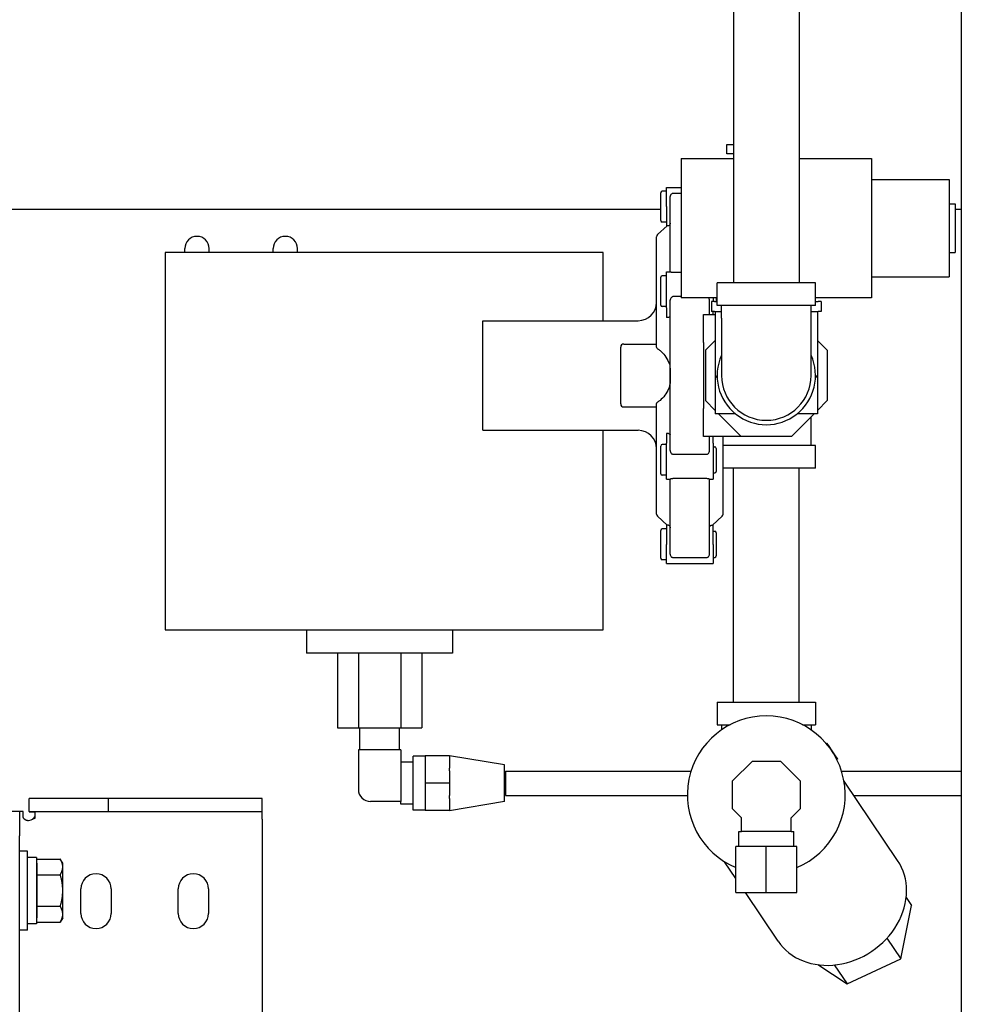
# Model space of a CAD drawing. Header units: inches. Extents: x 12 to 564, y 10 to 374.
# Tile 15 of 158: x 57.85 to 67.52, y 100.97 to 111.08. Entities that reach past the tile are written whole.
import ezdxf

# ---------------------------------------------------------------- set-up
doc = ezdxf.new("R2010")
doc.units = ezdxf.units.IN
doc.header["$LTSCALE"] = 16
doc.header["$MEASUREMENT"] = 0
doc.layers.add('Visible (ANSI)', color=7, linetype='Continuous', lineweight=30)

msp = doc.modelspace()

# ---------------------------------------------------------------- linework, layer by layer
at = {"layer": 'Visible (ANSI)'}
for p, q in [((67.516, 115.009), (67.516, 100.509)), ((65.177, 111.783), (65.177, 108.376)), ((65.852, 111.783), (65.852, 108.376)), ((65.108, 109.797), (65.177, 109.797)), ((65.108, 109.702), (65.108, 109.797)), ((64.639, 109.656), (65.177, 109.656)), ((64.639, 109.656), (64.639, 108.223)), ((65.177, 109.702), (65.108, 109.702)), ((65.852, 109.656), (66.594, 109.656)), ((66.594, 109.656), (66.594, 108.223)), ((66.594, 109.439), (67.391, 109.439)), ((67.391, 109.439), (67.391, 108.439)), ((64.431, 109.017), (64.431, 109.303)), ((64.49, 109.318), (64.446, 109.318)), ((64.49, 109.16), (64.49, 109.358)), ((64.49, 109.358), (64.639, 109.358)), ((64.527, 108.491), (64.527, 109.263)), ((64.639, 109.296), (64.558, 109.296)), ((64.431, 109.131), (56.72, 109.131)), ((64.49, 109.16), (64.49, 108.962)), ((67.391, 109.189), (67.454, 109.189)), ((67.454, 109.189), (67.454, 108.689)), ((67.516, 109.131), (67.454, 109.131)), ((64.49, 109.002), (64.446, 109.002)), ((64.397, 108.873), (64.497, 108.962)), ((64.511, 108.962), (64.49, 108.962)), ((64.517, 108.968), (64.511, 108.962)), ((64.387, 107.716), (64.387, 108.85)), ((59.543, 108.688), (59.543, 108.73)), ((59.793, 108.688), (59.793, 108.73)), ((60.45, 108.688), (60.45, 108.73)), ((60.7, 108.688), (60.7, 108.73)), ((63.84, 108.688), (59.34, 108.688)), ((59.34, 108.688), (59.34, 104.813)), ((63.84, 107.989), (63.84, 108.688)), ((67.391, 108.689), (67.454, 108.689)), ((64.49, 108.122), (64.49, 108.491)), ((64.49, 108.491), (64.527, 108.491)), ((64.431, 108.15), (64.431, 108.436)), ((64.49, 108.451), (64.446, 108.451)), ((64.558, 108.486), (64.639, 108.486)), ((66.594, 108.439), (67.391, 108.439)), ((66.019, 108.376), (65.009, 108.376)), ((65.009, 108.146), (65.009, 108.376)), ((66.019, 108.146), (66.019, 108.376)), ((64.527, 106.655), (64.527, 108.198)), ((64.639, 108.236), (64.558, 108.236)), ((65.009, 108.223), (64.639, 108.223)), ((64.931, 108.051), (64.931, 108.198)), ((64.952, 108.187), (64.952, 108.082)), ((64.983, 108.187), (64.952, 108.187)), ((64.968, 108.223), (64.968, 108.187)), ((64.983, 108.187), (65.009, 108.187)), ((64.999, 108.223), (64.999, 108.187)), ((66.594, 108.223), (66.019, 108.223)), ((66.019, 108.187), (66.046, 108.187)), ((66.077, 108.187), (66.046, 108.187)), ((66.077, 108.187), (66.077, 108.082)), ((64.49, 108.135), (64.446, 108.135)), ((64.49, 108.122), (64.49, 108.023)), ((66.019, 108.146), (65.009, 108.146)), ((65.054, 108.016), (65.054, 108.146)), ((65.974, 108.016), (65.974, 108.146)), ((62.604, 106.863), (62.604, 107.989)), ((62.604, 107.989), (64.199, 107.989)), ((64.511, 108.023), (64.49, 108.023)), ((64.517, 108.026), (64.511, 108.023)), ((64.869, 107.766), (64.869, 108.051)), ((64.869, 108.051), (64.989, 108.051)), ((64.983, 108.082), (64.952, 108.082)), ((64.968, 108.051), (64.968, 108.082)), ((64.983, 108.082), (65.054, 108.082)), ((64.989, 108.082), (64.989, 107.426)), ((65.054, 108.016), (65.054, 107.426)), ((65.974, 108.082), (66.046, 108.082)), ((65.974, 107.426), (65.974, 108.016)), ((66.04, 108.082), (66.04, 107.426)), ((66.077, 108.082), (66.046, 108.082)), ((64.989, 107.785), (64.889, 107.685)), ((66.04, 107.785), (66.139, 107.685)), ((64.019, 107.134), (64.019, 107.718)), ((64.05, 107.749), (64.387, 107.749)), ((64.869, 107.766), (64.869, 107.087)), ((64.889, 107.685), (64.889, 107.168)), ((66.139, 107.685), (66.139, 107.168)), ((64.989, 107.426), (65.01, 107.403)), ((64.989, 107.426), (64.989, 107.033)), ((66.019, 107.403), (66.04, 107.426)), ((66.04, 107.426), (66.04, 107.033)), ((64.05, 107.103), (64.387, 107.103)), ((64.387, 106.003), (64.387, 107.137)), ((64.869, 106.801), (64.869, 107.087)), ((64.889, 107.168), (64.989, 107.068)), ((66.139, 107.168), (66.04, 107.068)), ((65.197, 107.033), (64.989, 107.033)), ((65.023, 107.033), (65.255, 106.801)), ((66.005, 107.033), (65.773, 106.801)), ((66.04, 107.033), (65.831, 107.033)), ((65.974, 106.836), (65.974, 107.003)), ((62.604, 106.863), (64.199, 106.863)), ((63.84, 104.813), (63.84, 106.863)), ((64.511, 106.83), (64.49, 106.83)), ((64.49, 106.83), (64.49, 106.731)), ((64.511, 106.83), (64.517, 106.827)), ((65.255, 106.801), (64.869, 106.801)), ((64.931, 106.655), (64.931, 106.801)), ((64.968, 106.731), (64.968, 106.801)), ((65.071, 106.003), (65.071, 106.801)), ((65.773, 106.801), (65.255, 106.801)), ((65.974, 106.706), (65.974, 106.836)), ((64.431, 106.416), (64.431, 106.702)), ((64.49, 106.717), (64.446, 106.717)), ((64.49, 106.361), (64.49, 106.731)), ((64.968, 106.731), (64.968, 106.361)), ((64.968, 106.693), (64.984, 106.693)), ((64.999, 106.678), (64.999, 106.44)), ((66.019, 106.706), (65.071, 106.706)), ((66.019, 106.476), (66.019, 106.706)), ((64.558, 106.617), (64.9, 106.617)), ((66.019, 106.476), (65.071, 106.476)), ((65.177, 104.07), (65.177, 106.476)), ((65.852, 104.07), (65.852, 106.476)), ((64.49, 106.401), (64.446, 106.401)), ((64.968, 106.425), (64.984, 106.425)), ((64.49, 106.361), (64.527, 106.361)), ((64.527, 105.59), (64.527, 106.362)), ((64.9, 106.367), (64.558, 106.367)), ((64.931, 105.59), (64.931, 106.362)), ((64.931, 106.361), (64.968, 106.361)), ((64.397, 105.98), (64.497, 105.89)), ((65.061, 105.98), (64.961, 105.89)), ((64.511, 105.89), (64.49, 105.89)), ((64.49, 105.89), (64.49, 105.692)), ((64.511, 105.89), (64.517, 105.885)), ((64.941, 105.885), (64.947, 105.89)), ((64.947, 105.89), (64.968, 105.89)), ((64.968, 105.692), (64.968, 105.89)), ((64.431, 105.549), (64.431, 105.835)), ((64.49, 105.85), (64.446, 105.85)), ((64.968, 105.826), (64.984, 105.826)), ((64.999, 105.811), (64.999, 105.573)), ((64.49, 105.494), (64.49, 105.692)), ((64.968, 105.692), (64.968, 105.494)), ((64.968, 105.558), (64.984, 105.558)), ((64.49, 105.534), (64.446, 105.534)), ((64.49, 105.494), (64.968, 105.494)), ((64.558, 105.557), (64.9, 105.557)), ((59.34, 104.813), (63.84, 104.813)), ((60.793, 104.813), (60.793, 104.574)), ((62.293, 104.813), (62.293, 104.574)), ((62.293, 104.574), (60.793, 104.574)), ((61.11, 104.574), (61.11, 103.809)), ((61.327, 104.574), (61.327, 103.809)), ((61.76, 104.574), (61.76, 103.809)), ((61.976, 104.574), (61.976, 103.809)), ((65.009, 104.07), (66.019, 104.07)), ((65.009, 104.07), (65.009, 103.84)), ((66.019, 104.07), (66.019, 103.84)), ((65.009, 103.84), (65.143, 103.84)), ((65.054, 103.84), (65.054, 103.787)), ((65.885, 103.84), (66.019, 103.84)), ((65.974, 103.84), (65.974, 103.787)), ((61.11, 103.809), (61.327, 103.809)), ((61.327, 103.809), (61.76, 103.809)), ((61.341, 103.583), (61.341, 103.809)), ((61.746, 103.583), (61.746, 103.809)), ((61.76, 103.809), (61.976, 103.809)), ((66.137, 103.65), (66.131, 103.646)), ((66.151, 103.63), (66.137, 103.65)), ((61.325, 103.583), (61.325, 103.177)), ((61.762, 103.583), (61.325, 103.583)), ((61.762, 103.583), (61.762, 103.052)), ((66.151, 103.63), (66.146, 103.627)), ((66.19, 103.572), (66.151, 103.63)), ((66.19, 103.572), (66.188, 103.57)), ((66.232, 103.509), (66.19, 103.572)), ((61.887, 103.456), (61.762, 103.456)), ((61.887, 102.963), (61.887, 103.516)), ((62.012, 103.516), (61.887, 103.516)), ((62.262, 103.521), (62.012, 103.521)), ((62.012, 103.521), (62.012, 103.239)), ((62.262, 103.521), (62.262, 103.394)), ((62.262, 103.521), (62.262, 103.521)), ((62.825, 103.429), (62.262, 103.521)), ((65.168, 103.264), (65.371, 103.467)), ((65.371, 103.467), (65.658, 103.467)), ((65.658, 103.467), (65.861, 103.264)), ((66.232, 103.509), (66.227, 103.505)), ((66.247, 103.488), (66.232, 103.509)), ((66.247, 103.488), (66.239, 103.483)), ((62.262, 103.365), (62.262, 103.394)), ((62.262, 103.365), (62.262, 103.239)), ((62.825, 103.05), (62.825, 103.429)), ((62.835, 103.364), (62.835, 103.114)), ((62.835, 103.364), (64.742, 103.364)), ((66.287, 103.364), (67.516, 103.364)), ((62.262, 103.239), (62.012, 103.239)), ((62.012, 103.239), (62.012, 102.958)), ((62.262, 103.239), (62.262, 103.113)), ((65.168, 102.977), (65.168, 103.264)), ((65.861, 103.264), (65.861, 102.977)), ((66.861, 102.446), (66.312, 103.261)), ((57.944, 102.948), (57.944, 103.083)), ((58.76, 103.083), (57.944, 103.083)), ((58.76, 102.948), (58.76, 103.083)), ((60.147, 103.083), (58.76, 103.083)), ((60.336, 103.083), (60.147, 103.083)), ((60.336, 102.948), (60.336, 103.083)), ((61.762, 103.052), (61.45, 103.052)), ((61.762, 103.023), (61.762, 103.052)), ((62.262, 103.084), (62.262, 103.113)), ((62.262, 103.084), (62.262, 102.958)), ((62.825, 103.05), (62.262, 102.957)), ((62.835, 103.114), (64.704, 103.114)), ((66.411, 103.114), (67.516, 103.114)), ((57.847, 102.95), (57.713, 102.95)), ((57.884, 102.95), (57.847, 102.95)), ((57.847, 102.95), (57.847, 102.7)), ((57.884, 102.888), (57.884, 102.95)), ((57.944, 102.948), (57.944, 102.947)), ((57.944, 102.948), (58.76, 102.948)), ((57.944, 102.947), (58.004, 102.947)), ((58.004, 102.947), (58.004, 102.88)), ((58.76, 102.948), (60.147, 102.948)), ((60.147, 102.948), (60.336, 102.948)), ((60.336, 102.869), (60.336, 102.948)), ((61.887, 103.023), (61.762, 103.023)), ((62.012, 102.963), (61.887, 102.963)), ((62.262, 102.958), (62.012, 102.958)), ((62.262, 102.957), (62.262, 102.958)), ((65.259, 102.885), (65.168, 102.977)), ((65.861, 102.977), (65.769, 102.885)), ((60.336, 102.869), (60.336, 99.405)), ((65.259, 102.745), (65.259, 102.885)), ((65.769, 102.745), (65.769, 102.885)), ((65.233, 102.745), (65.259, 102.745)), ((65.233, 102.589), (65.233, 102.745)), ((65.514, 102.745), (65.259, 102.745)), ((65.769, 102.745), (65.514, 102.745)), ((65.769, 102.745), (65.795, 102.745)), ((65.795, 102.589), (65.795, 102.745)), ((57.847, 99.574), (57.847, 102.7)), ((57.927, 102.543), (57.847, 102.543)), ((57.927, 101.73), (57.927, 102.543)), ((65.514, 102.589), (65.201, 102.589)), ((65.201, 102.116), (65.201, 102.589)), ((65.827, 102.589), (65.514, 102.589)), ((65.514, 102.116), (65.514, 102.589)), ((65.827, 102.116), (65.827, 102.589)), ((58.021, 102.478), (57.927, 102.478)), ((58.021, 102.478), (58.021, 101.795)), ((58.022, 102.461), (58.264, 102.461)), ((58.022, 102.38), (58.022, 102.461)), ((58.29, 102.418), (58.264, 102.461)), ((65.201, 102.261), (65.085, 102.433)), ((58.022, 102.331), (58.021, 102.331)), ((58.022, 102.418), (58.022, 101.856)), ((58.022, 102.418), (58.022, 102.418)), ((58.022, 102.299), (58.022, 102.38)), ((58.29, 102.38), (58.29, 102.418)), ((58.29, 102.137), (58.29, 102.38)), ((58.022, 102.299), (58.264, 102.299)), ((58.022, 102.137), (58.022, 102.299)), ((58.022, 101.975), (58.022, 102.137)), ((58.29, 101.894), (58.29, 102.137)), ((58.475, 101.903), (58.475, 102.153)), ((58.787, 102.153), (58.787, 101.903)), ((59.475, 101.903), (59.475, 102.153)), ((59.787, 102.153), (59.787, 101.903)), ((65.201, 102.116), (65.514, 102.116)), ((65.634, 101.618), (65.299, 102.116)), ((65.514, 102.116), (65.827, 102.116)), ((66.95, 102.067), (67.006, 101.984)), ((58.022, 101.943), (58.021, 101.943)), ((58.022, 101.975), (58.264, 101.975)), ((58.022, 101.894), (58.022, 101.975)), ((66.895, 101.436), (67.006, 101.984)), ((58.022, 101.813), (58.022, 101.894)), ((58.022, 101.856), (58.022, 101.856)), ((58.29, 101.856), (58.264, 101.813)), ((58.29, 101.856), (58.29, 101.894)), ((57.927, 101.73), (57.847, 101.73)), ((58.021, 101.795), (57.927, 101.795)), ((58.022, 101.813), (58.264, 101.813)), ((66.752, 101.648), (66.895, 101.436)), ((66.343, 101.178), (66.895, 101.436)), ((66.043, 101.376), (66.343, 101.178)), ((66.212, 101.373), (66.343, 101.178))]:
    msp.add_line(p, q, dxfattribs=at)
for centre, radius, start, end in [((64.446, 109.303), 0.015, 90, 180), ((64.446, 109.017), 0.015, 180, 270), ((59.668, 108.73), 0.125, 0, 180), ((60.575, 108.73), 0.125, 0, 180), ((64.418, 108.85), 0.031, 131.874, 180), ((64.446, 108.436), 0.015, 90, 180), ((64.199, 108.177), 0.188, 270, 0), ((64.446, 108.15), 0.015, 180, 270), ((64.05, 107.718), 0.031, 90, 180), ((65.514, 107.426), 0.505, 155.6288, 24.3712), ((65.514, 107.426), 0.46, 180, 0), ((64.05, 107.134), 0.031, 180, 270), ((64.199, 106.675), 0.188, 0, 90), ((64.446, 106.702), 0.015, 90, 180), ((64.984, 106.678), 0.015, 0, 90), ((64.446, 106.416), 0.015, 180, 270), ((64.984, 106.44), 0.015, 270, 0), ((64.418, 106.003), 0.031, 180, 228.126), ((65.04, 106.003), 0.031, 311.874, 0), ((64.446, 105.835), 0.015, 90, 180), ((64.984, 105.811), 0.015, 0, 90), ((64.984, 105.573), 0.015, 270, 0), ((64.446, 105.549), 0.015, 180, 270), ((65.514, 103.12), 0.81, 292.7319, 247.2681), ((61.45, 103.177), 0.125, 180, 270), ((57.926, 102.969), 0.113, 270, 297.4557), ((58.631, 102.153), 0.156, 360, 180), ((59.631, 102.153), 0.156, 360, 180), ((58.631, 101.903), 0.156, 180, 360), ((59.631, 101.903), 0.156, 180, 360)]:
    msp.add_arc(centre, radius, start, end, dxfattribs=at)
msp.add_ellipse((66.248, 102.032), major_axis=(-0.614, -0.414), ratio=0.843661, start_param=0, end_param=3.141593, dxfattribs=at)
for points, knots in [([(64.558, 109.296), (64.556, 109.296), (64.553, 109.296), (64.548, 109.294), (64.546, 109.293), (64.54, 109.29), (64.537, 109.287), (64.531, 109.279), (64.529, 109.274), (64.527, 109.267), (64.527, 109.265), (64.527, 109.263)], [-0.5230265, -0.5230265, -0.5230265, -0.5230265, -0.5034136, -0.5034136, -0.4826527, -0.4826527, -0.4466324, -0.4466324, -0.4035898, -0.4035898, -0.3873163, -0.3873163, -0.3873163, -0.3873163]), ([(64.527, 108.991), (64.527, 108.987), (64.526, 108.982), (64.523, 108.975), (64.521, 108.971), (64.518, 108.968), (64.517, 108.968), (64.517, 108.968)], [-0.35123814, -0.35123814, -0.35123814, -0.35123814, -0.32177598, -0.32177598, -0.29243, -0.29243, -0.2883364, -0.2883364, -0.2883364, -0.2883364]), ([(64.527, 108.491), (64.527, 108.491), (64.527, 108.491), (64.529, 108.491), (64.531, 108.49), (64.536, 108.489), (64.538, 108.488), (64.544, 108.487), (64.547, 108.487), (64.553, 108.486), (64.555, 108.486), (64.558, 108.486)], [-0.1403171, -0.1403171, -0.1403171, -0.1403171, -0.1232268, -0.1232268, -0.0788744, -0.0788744, -0.0454007, -0.0454007, -0.0210103, -0.0210103, 0, 0, 0, 0]), ([(64.558, 108.236), (64.556, 108.236), (64.553, 108.236), (64.548, 108.234), (64.546, 108.233), (64.54, 108.228), (64.537, 108.225), (64.531, 108.216), (64.529, 108.21), (64.527, 108.202), (64.527, 108.2), (64.527, 108.198)], [-0.5230265, -0.5230265, -0.5230265, -0.5230265, -0.5034136, -0.5034136, -0.4826527, -0.4826527, -0.4466324, -0.4466324, -0.4035898, -0.4035898, -0.3873163, -0.3873163, -0.3873163, -0.3873163]), ([(64.931, 108.198), (64.931, 108.2), (64.931, 108.202), (64.93, 108.209), (64.928, 108.215), (64.924, 108.221), (64.924, 108.222), (64.923, 108.223)], [-0.14031712, -0.14031712, -0.14031712, -0.14031712, -0.12322681, -0.12322681, -0.07887436, -0.07887436, -0.07005139, -0.07005139, -0.07005139, -0.07005139]), ([(64.527, 108.037), (64.527, 108.035), (64.526, 108.033), (64.523, 108.029), (64.521, 108.027), (64.518, 108.026), (64.517, 108.026), (64.517, 108.026)], [0.11706887, 0.11706887, 0.11706887, 0.11706887, 0.14653103, 0.14653103, 0.17587701, 0.17587701, 0.17997061, 0.17997061, 0.17997061, 0.17997061]), ([(64.387, 107.716), (64.387, 107.715), (64.387, 107.714), (64.388, 107.71), (64.39, 107.707), (64.394, 107.703), (64.396, 107.702), (64.397, 107.701)], [-0.13990129, -0.13990129, -0.13990129, -0.13990129, -0.12418181, -0.12418181, -0.08060947, -0.08060947, -0.06073151, -0.06073151, -0.06073151, -0.06073151]), ([(64.397, 107.701), (64.406, 107.695), (64.414, 107.689), (64.44, 107.669), (64.457, 107.651), (64.488, 107.61), (64.501, 107.587), (64.513, 107.558), (64.515, 107.554), (64.517, 107.549)], [0.9083385, 0.9083385, 0.9083385, 0.9083385, 1.0102209, 1.0102209, 1.2259977, 1.2259977, 1.4417745, 1.4417745, 1.4819702, 1.4819702, 1.4819702, 1.4819702]), ([(64.517, 107.549), (64.517, 107.547), (64.518, 107.546), (64.524, 107.527), (64.526, 107.504), (64.527, 107.464), (64.527, 107.452), (64.527, 107.438), (64.527, 107.435), (64.527, 107.431), (64.527, 107.43), (64.527, 107.428), (64.527, 107.427), (64.527, 107.426), (64.527, 107.425), (64.527, 107.424), (64.527, 107.422), (64.527, 107.42), (64.527, 107.414), (64.527, 107.41), (64.527, 107.397), (64.527, 107.389), (64.526, 107.357), (64.525, 107.338), (64.52, 107.315), (64.519, 107.309), (64.517, 107.304)], [1.8494095, 1.8494095, 1.8494095, 1.8494095, 1.8734119, 1.8734119, 2.0992225, 2.0992225, 2.1944429, 2.1944429, 2.214232, 2.214232, 2.2244041, 2.2244041, 2.2293926, 2.2293926, 2.2293926, 2.2378761, 2.2378761, 2.2498982, 2.2498982, 2.2799752, 2.2799752, 2.3440854, 2.3440854, 2.5101575, 2.5101575, 2.5783653, 2.5783653, 2.5783653, 2.5783653]), ([(64.517, 107.304), (64.515, 107.299), (64.513, 107.295), (64.501, 107.266), (64.488, 107.243), (64.457, 107.202), (64.44, 107.184), (64.414, 107.164), (64.406, 107.158), (64.397, 107.152)], [2.0952011, 2.0952011, 2.0952011, 2.0952011, 2.1353967, 2.1353967, 2.3511735, 2.3511735, 2.5669504, 2.5669504, 2.6688328, 2.6688328, 2.6688328, 2.6688328]), ([(64.397, 107.152), (64.396, 107.151), (64.395, 107.151), (64.391, 107.147), (64.389, 107.144), (64.387, 107.14), (64.387, 107.139), (64.387, 107.137)], [-0.46624573, -0.46624573, -0.46624573, -0.46624573, -0.45387362, -0.45387362, -0.41105483, -0.41105483, -0.39245005, -0.39245005, -0.39245005, -0.39245005]), ([(64.517, 106.827), (64.517, 106.827), (64.518, 106.827), (64.521, 106.825), (64.523, 106.824), (64.526, 106.82), (64.527, 106.818), (64.527, 106.816)], [0.2883364, 0.2883364, 0.2883364, 0.2883364, 0.29243, 0.29243, 0.32177598, 0.32177598, 0.35123814, 0.35123814, 0.35123814, 0.35123814]), ([(64.527, 106.655), (64.527, 106.653), (64.527, 106.651), (64.529, 106.644), (64.531, 106.638), (64.536, 106.63), (64.538, 106.626), (64.544, 106.621), (64.547, 106.619), (64.553, 106.617), (64.555, 106.617), (64.558, 106.617)], [-0.1403171, -0.1403171, -0.1403171, -0.1403171, -0.1232268, -0.1232268, -0.0788744, -0.0788744, -0.0454007, -0.0454007, -0.0210103, -0.0210103, 0, 0, 0, 0]), ([(64.9, 106.617), (64.903, 106.617), (64.905, 106.617), (64.91, 106.619), (64.913, 106.62), (64.918, 106.625), (64.922, 106.628), (64.927, 106.637), (64.93, 106.643), (64.931, 106.651), (64.931, 106.653), (64.931, 106.655)], [-0.5230265, -0.5230265, -0.5230265, -0.5230265, -0.5034136, -0.5034136, -0.4826527, -0.4826527, -0.4466324, -0.4466324, -0.4035898, -0.4035898, -0.3873163, -0.3873163, -0.3873163, -0.3873163]), ([(64.558, 106.367), (64.556, 106.367), (64.553, 106.367), (64.548, 106.366), (64.546, 106.366), (64.54, 106.365), (64.537, 106.364), (64.531, 106.363), (64.529, 106.362), (64.527, 106.362), (64.527, 106.362), (64.527, 106.362)], [-0.5230265, -0.5230265, -0.5230265, -0.5230265, -0.5034136, -0.5034136, -0.4826527, -0.4826527, -0.4466324, -0.4466324, -0.4035898, -0.4035898, -0.3873163, -0.3873163, -0.3873163, -0.3873163]), ([(64.931, 106.362), (64.931, 106.362), (64.931, 106.362), (64.93, 106.362), (64.928, 106.363), (64.923, 106.364), (64.92, 106.365), (64.914, 106.366), (64.911, 106.366), (64.906, 106.367), (64.903, 106.367), (64.9, 106.367)], [-0.1403171, -0.1403171, -0.1403171, -0.1403171, -0.1232268, -0.1232268, -0.0788744, -0.0788744, -0.0454007, -0.0454007, -0.0210103, -0.0210103, 0, 0, 0, 0]), ([(64.517, 105.885), (64.517, 105.885), (64.518, 105.885), (64.521, 105.882), (64.523, 105.878), (64.526, 105.871), (64.527, 105.866), (64.527, 105.862)], [-0.17997061, -0.17997061, -0.17997061, -0.17997061, -0.17587701, -0.17587701, -0.14653103, -0.14653103, -0.11706887, -0.11706887, -0.11706887, -0.11706887]), ([(64.931, 105.862), (64.931, 105.866), (64.932, 105.871), (64.935, 105.878), (64.938, 105.882), (64.941, 105.885), (64.941, 105.885), (64.941, 105.885)], [-0.35123814, -0.35123814, -0.35123814, -0.35123814, -0.32177598, -0.32177598, -0.29243, -0.29243, -0.2883364, -0.2883364, -0.2883364, -0.2883364]), ([(64.527, 105.59), (64.527, 105.588), (64.527, 105.586), (64.529, 105.579), (64.531, 105.574), (64.536, 105.567), (64.538, 105.564), (64.544, 105.56), (64.547, 105.559), (64.553, 105.557), (64.555, 105.557), (64.558, 105.557)], [-0.1403171, -0.1403171, -0.1403171, -0.1403171, -0.1232268, -0.1232268, -0.0788744, -0.0788744, -0.0454007, -0.0454007, -0.0210103, -0.0210103, 0, 0, 0, 0]), ([(64.9, 105.557), (64.903, 105.557), (64.905, 105.557), (64.91, 105.559), (64.913, 105.56), (64.918, 105.563), (64.922, 105.566), (64.927, 105.574), (64.93, 105.579), (64.931, 105.586), (64.931, 105.588), (64.931, 105.59)], [-0.5230265, -0.5230265, -0.5230265, -0.5230265, -0.5034136, -0.5034136, -0.4826527, -0.4826527, -0.4466324, -0.4466324, -0.4035898, -0.4035898, -0.3873163, -0.3873163, -0.3873163, -0.3873163]), ([(57.926, 102.856), (57.926, 102.856), (57.925, 102.856), (57.925, 102.856), (57.924, 102.856), (57.924, 102.857), (57.923, 102.857), (57.922, 102.857), (57.922, 102.857), (57.921, 102.857), (57.921, 102.857), (57.92, 102.857), (57.92, 102.857), (57.919, 102.857), (57.919, 102.857), (57.918, 102.857), (57.917, 102.858), (57.917, 102.858), (57.916, 102.858), (57.916, 102.858), (57.915, 102.858), (57.915, 102.858), (57.914, 102.858), (57.914, 102.859), (57.914, 102.859), (57.913, 102.859), (57.913, 102.859), (57.913, 102.859), (57.912, 102.859), (57.912, 102.859), (57.911, 102.86), (57.911, 102.86), (57.91, 102.86), (57.91, 102.86), (57.909, 102.861), (57.909, 102.861), (57.908, 102.861), (57.908, 102.861), (57.907, 102.862), (57.907, 102.862), (57.906, 102.862), (57.906, 102.863), (57.905, 102.863), (57.905, 102.863), (57.904, 102.864), (57.904, 102.864), (57.903, 102.864), (57.903, 102.865), (57.902, 102.865), (57.901, 102.866), (57.901, 102.866), (57.9, 102.866), (57.9, 102.867), (57.9, 102.867), (57.899, 102.868), (57.899, 102.868), (57.898, 102.868), (57.898, 102.869), (57.897, 102.869), (57.897, 102.87), (57.896, 102.87), (57.896, 102.871), (57.895, 102.871), (57.895, 102.872), (57.894, 102.872), (57.894, 102.873), (57.894, 102.873), (57.893, 102.874), (57.893, 102.874), (57.892, 102.875), (57.892, 102.875), (57.891, 102.876), (57.891, 102.876), (57.891, 102.877), (57.89, 102.878), (57.89, 102.878), (57.889, 102.879), (57.889, 102.879), (57.889, 102.88), (57.888, 102.881), (57.888, 102.881), (57.887, 102.882), (57.887, 102.882), (57.887, 102.883), (57.886, 102.884), (57.886, 102.884), (57.886, 102.885), (57.885, 102.886), (57.885, 102.886), (57.884, 102.887), (57.884, 102.888)], [0, 0, 0, 0, 0.0043241, 0.0043241, 0.0043241, 0.0086712, 0.0086712, 0.0086712, 0.0130406, 0.0130406, 0.0130406, 0.0174315, 0.0174315, 0.0174315, 0.0218432, 0.0218432, 0.0218432, 0.0262749, 0.0262749, 0.0262749, 0.0307254, 0.0307254, 0.0307254, 0.0337234, 0.0337234, 0.0337234, 0.035196, 0.035196, 0.035196, 0.0397143, 0.0397143, 0.0397143, 0.0442894, 0.0442894, 0.0442894, 0.0489224, 0.0489224, 0.0489224, 0.053614, 0.053614, 0.053614, 0.0583651, 0.0583651, 0.0583651, 0.0631768, 0.0631768, 0.0631768, 0.0680503, 0.0680503, 0.0680503, 0.0737005, 0.0737005, 0.0737005, 0.0780143, 0.0780143, 0.0780143, 0.0831874, 0.0831874, 0.0831874, 0.0885241, 0.0885241, 0.0885241, 0.0940461, 0.0940461, 0.0940461, 0.0997807, 0.0997807, 0.0997807, 0.1057633, 0.1057633, 0.1057633, 0.1120408, 0.1120408, 0.1120408, 0.1186773, 0.1186773, 0.1186773, 0.1257647, 0.1257647, 0.1257647, 0.1334418, 0.1334418, 0.1334418, 0.1419364, 0.1419364, 0.1419364, 0.151671, 0.151671, 0.151671, 0.1636217, 0.1636217, 0.1636217, 0.1636217]), ([(57.979, 102.869), (57.979, 102.869), (57.979, 102.87), (57.98, 102.87), (57.98, 102.87), (57.98, 102.87), (57.98, 102.871), (57.981, 102.871), (57.981, 102.871), (57.981, 102.872), (57.982, 102.872), (57.982, 102.872), (57.982, 102.872), (57.983, 102.873), (57.983, 102.873), (57.983, 102.873), (57.984, 102.874), (57.984, 102.874), (57.984, 102.874), (57.985, 102.874), (57.985, 102.875), (57.985, 102.875), (57.986, 102.875), (57.986, 102.876), (57.986, 102.876), (57.986, 102.876), (57.987, 102.876), (57.987, 102.877), (57.987, 102.877), (57.988, 102.877), (57.988, 102.878), (57.988, 102.878), (57.989, 102.878), (57.989, 102.879), (57.989, 102.879), (57.99, 102.879), (57.99, 102.88), (57.99, 102.88), (57.99, 102.88), (57.991, 102.881), (57.991, 102.881), (57.991, 102.881), (57.992, 102.882), (57.992, 102.882), (57.992, 102.882), (57.993, 102.883), (57.993, 102.883), (57.993, 102.883), (57.993, 102.883), (57.993, 102.883), (57.993, 102.883), (57.993, 102.884), (57.994, 102.884), (57.994, 102.884), (57.994, 102.885), (57.995, 102.885), (57.995, 102.885), (57.995, 102.886), (57.996, 102.886), (57.996, 102.886), (57.996, 102.887), (57.996, 102.887), (57.997, 102.887), (57.997, 102.888), (57.997, 102.888), (57.998, 102.888), (57.998, 102.889), (57.998, 102.889), (57.998, 102.889), (57.999, 102.89), (57.999, 102.89), (57.999, 102.891), (58, 102.891), (58, 102.891), (58, 102.892), (58, 102.892), (58.001, 102.892), (58.001, 102.893), (58.001, 102.893), (58.001, 102.894), (58.002, 102.894), (58.002, 102.894), (58.002, 102.895), (58.003, 102.895), (58.003, 102.895), (58.003, 102.896), (58.003, 102.896), (58.004, 102.897), (58.004, 102.897), (58.004, 102.897), (58.004, 102.898)], [0, 0, 0, 0, 0.00278038, 0.00278038, 0.00278038, 0.00505914, 0.00505914, 0.00505914, 0.00704917, 0.00704917, 0.00704917, 0.0088462, 0.0088462, 0.0088462, 0.01050297, 0.01050297, 0.01050297, 0.01205215, 0.01205215, 0.01205215, 0.01351566, 0.01351566, 0.01351566, 0.014909, 0.014909, 0.014909, 0.0162436, 0.0162436, 0.0162436, 0.01752819, 0.01752819, 0.01752819, 0.0187696, 0.0187696, 0.0187696, 0.01997329, 0.01997329, 0.01997329, 0.02114368, 0.02114368, 0.02114368, 0.02228446, 0.02228446, 0.02228446, 0.02339868, 0.02339868, 0.02339868, 0.02382103, 0.02382103, 0.02382103, 0.02449862, 0.02449862, 0.02449862, 0.02562475, 0.02562475, 0.02562475, 0.02678456, 0.02678456, 0.02678456, 0.0279825, 0.0279825, 0.0279825, 0.02922408, 0.02922408, 0.02922408, 0.03051614, 0.03051614, 0.03051614, 0.03186743, 0.03186743, 0.03186743, 0.03328948, 0.03328948, 0.03328948, 0.03479793, 0.03479793, 0.03479793, 0.03641506, 0.03641506, 0.03641506, 0.03817449, 0.03817449, 0.03817449, 0.0401315, 0.0401315, 0.0401315, 0.04238966, 0.04238966, 0.04238966, 0.04519507, 0.04519507, 0.04519507, 0.04519507]), ([(58.004, 102.88), (58.004, 102.88), (58.004, 102.879), (58.004, 102.879), (58.003, 102.879), (58.003, 102.879), (58.003, 102.879), (58.003, 102.879), (58.002, 102.879), (58.002, 102.878), (58.002, 102.878), (58.001, 102.878), (58.001, 102.878), (58.001, 102.878), (58.001, 102.878), (58, 102.878), (58, 102.877), (58, 102.877), (58, 102.877), (57.999, 102.877), (57.999, 102.877), (57.999, 102.877), (57.998, 102.877), (57.998, 102.877), (57.998, 102.876), (57.998, 102.876), (57.997, 102.876), (57.997, 102.876), (57.997, 102.876), (57.996, 102.876), (57.996, 102.876), (57.996, 102.875), (57.996, 102.875), (57.995, 102.875), (57.995, 102.875), (57.995, 102.875), (57.994, 102.875), (57.994, 102.875), (57.994, 102.875), (57.993, 102.874), (57.993, 102.874), (57.993, 102.874), (57.993, 102.874), (57.993, 102.874), (57.992, 102.874), (57.992, 102.874), (57.991, 102.874), (57.991, 102.873), (57.991, 102.873), (57.99, 102.873), (57.99, 102.873), (57.99, 102.873), (57.99, 102.873), (57.989, 102.873), (57.989, 102.873), (57.989, 102.873), (57.988, 102.872), (57.988, 102.872), (57.988, 102.872), (57.987, 102.872), (57.987, 102.872), (57.987, 102.872), (57.986, 102.872), (57.986, 102.872), (57.986, 102.872), (57.986, 102.871), (57.985, 102.871), (57.985, 102.871), (57.985, 102.871), (57.984, 102.871), (57.984, 102.871), (57.984, 102.871), (57.983, 102.871), (57.983, 102.871), (57.983, 102.87), (57.982, 102.87), (57.982, 102.87), (57.982, 102.87), (57.981, 102.87), (57.981, 102.87), (57.981, 102.87), (57.98, 102.87), (57.98, 102.87), (57.98, 102.87), (57.98, 102.869), (57.979, 102.869), (57.979, 102.869), (57.979, 102.869)], [0, 0, 0, 0, 0.00203166, 0.00203166, 0.00203166, 0.00369958, 0.00369958, 0.00369958, 0.0051582, 0.0051582, 0.0051582, 0.00647649, 0.00647649, 0.00647649, 0.00769242, 0.00769242, 0.00769242, 0.0088295, 0.0088295, 0.0088295, 0.00990355, 0.00990355, 0.00990355, 0.01092575, 0.01092575, 0.01092575, 0.01190441, 0.01190441, 0.01190441, 0.01284588, 0.01284588, 0.01284588, 0.01375516, 0.01375516, 0.01375516, 0.01463626, 0.01463626, 0.01463626, 0.01549247, 0.01549247, 0.01549247, 0.01600796, 0.01600796, 0.01600796, 0.01717838, 0.01717838, 0.01717838, 0.01804862, 0.01804862, 0.01804862, 0.01894229, 0.01894229, 0.01894229, 0.01986191, 0.01986191, 0.01986191, 0.02081045, 0.02081045, 0.02081045, 0.0217915, 0.0217915, 0.0217915, 0.02280944, 0.02280944, 0.02280944, 0.02386969, 0.02386969, 0.02386969, 0.02497913, 0.02497913, 0.02497913, 0.02614665, 0.02614665, 0.02614665, 0.02738411, 0.02738411, 0.02738411, 0.02870791, 0.02870791, 0.02870791, 0.03014189, 0.03014189, 0.03014189, 0.03172297, 0.03172297, 0.03172297, 0.03351424, 0.03351424, 0.03351424, 0.03351424])]:
    msp.add_open_spline(points, degree=3, knots=knots, dxfattribs=at)
for points in [[(58.29, 102.38), (58.29, 102.418), (58.264, 102.461)], [(58.264, 102.299), (58.29, 102.343), (58.29, 102.38)], [(58.29, 102.137), (58.29, 102.212), (58.264, 102.299)], [(58.264, 101.975), (58.29, 102.062), (58.29, 102.137)], [(58.29, 101.894), (58.29, 101.931), (58.264, 101.975)], [(58.264, 101.813), (58.29, 101.856), (58.29, 101.894)]]:
    msp.add_rational_spline(points, [1, 1.0379548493, 1], degree=2, dxfattribs=at)

doc.saveas('drawing.dxf')
